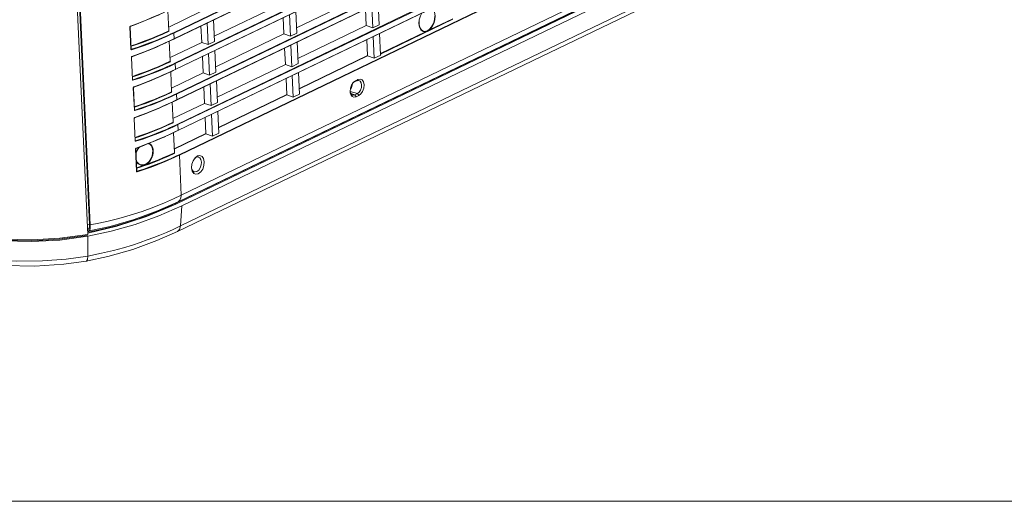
# Model space of a CAD drawing. Header units: millimetres. Extents: x 3925 to 5043, y -86 to 778.
# Tile 83 of 96: x 4832 to 4959, y 280 to 342. Entities that reach past the tile are written whole.
import ezdxf

# ---------------------------------------------------------------- set-up
doc = ezdxf.new("R2010")
doc.units = ezdxf.units.MM
doc.header["$LTSCALE"] = 46.255
doc.linetypes.add('SLD-Solid', pattern=[0])
doc.layers.add('Form', color=7, linetype='CONTINUOUS', lineweight=13)
for name, color, linetype in [('H30-RIGHT-CODXF_CONTINUOUS_LINE', 7, 'CONTINUOUS'), ('H30K-FRONT-CDXF_CONTINUOUS_LINE', 7, 'CONTINUOUS'), ('H30K-TOP-COVDXF_CONTINUOUS_LINE', 7, 'CONTINUOUS')]:
    doc.layers.add(name, color=color, linetype=linetype)

msp = doc.modelspace()

# ---------------------------------------------------------------- linework, layer by layer
at = {"layer": 'Form', "color": 7, "linetype": 'SLD-Solid', "lineweight": 0}
msp.add_line((4483.7114, 280.2171), (5030.1861, 280.2171), dxfattribs=at)
at = {"layer": 'H30-RIGHT-CODXF_CONTINUOUS_LINE', "color": 7, "linetype": 'Continuous', "lineweight": 0}
for p, q in [((4837.8082, 388.0715), (4841.1233, 316.0406)), ((4841.2137, 315.9536), (4837.8986, 387.9865)), ((4948.6239, 387.3784), (4851.9674, 340.8048)), ((4948.6592, 387.3229), (4852.0027, 340.7493)), ((4851.997, 339.9981), (4948.6929, 386.5905)), ((4852.0053, 339.9807), (4948.6618, 386.5544)), ((4948.8053, 383.4356), (4852.1489, 336.862)), ((4948.8406, 383.3802), (4852.1842, 336.8065)), ((4852.1785, 336.0553), (4948.8743, 382.6478)), ((4852.1868, 336.0379), (4948.8433, 382.6116)), ((4948.9868, 379.4929), (4852.3303, 332.9192)), ((4949.0221, 379.4374), (4852.3656, 332.8637)), ((4852.36, 332.1125), (4949.0558, 378.705)), ((4852.3683, 332.0952), (4949.0247, 378.6688)), ((4949.1682, 375.5501), (4852.5118, 328.9764)), ((4949.2036, 375.4946), (4852.5471, 328.9209)), ((4852.5414, 328.1697), (4949.2373, 374.7622)), ((4852.5497, 328.1524), (4949.2062, 374.726)), ((4949.3497, 371.6073), (4852.6932, 325.0336)), ((4949.385, 371.5518), (4852.7286, 324.9782)), ((4949.2212, 365.5148), (4852.5647, 318.9412)), ((4949.6237, 366.366), (4852.9672, 319.7923)), ((4867.872, 341.4273), (4876.6921, 345.6773)), ((4851.3677, 341.0521), (4851.2481, 343.65)), ((4857.2411, 340.3351), (4866.0613, 344.5851)), ((4876.7759, 343.8559), (4876.8735, 341.7345)), ((4877.5859, 344.2462), (4877.715, 341.4399)), ((4878.5343, 341.8346), (4878.4051, 344.641)), ((4851.3459, 341.5247), (4855.4305, 343.4929)), ((4857.2727, 339.6502), (4857.1435, 342.4565)), ((4866.1451, 342.7637), (4866.2427, 340.6423)), ((4866.9551, 343.154), (4867.0842, 340.3476)), ((4867.9035, 340.7424), (4867.7743, 343.5487)), ((4888.0879, 342.5521), (4878.7133, 338.0349)), ((4888.0526, 342.6076), (4885.0731, 341.1719)), ((4846.4698, 338.665), (4846.3378, 341.5342)), ((4846.4891, 338.6812), (4846.3571, 341.5504)), ((4846.3793, 341.6341), (4846.4114, 341.6543)), ((4855.5143, 341.6715), (4855.6119, 339.5501)), ((4856.4534, 339.2554), (4856.3243, 342.0618)), ((4876.8735, 341.7345), (4868.0534, 337.4846)), ((4876.8735, 341.7345), (4877.715, 341.4399)), ((4878.5343, 341.8346), (4877.715, 341.4399)), ((4883.9537, 341.1704), (4883.7696, 341.5209)), ((4851.2986, 339.6456), (4851.6386, 339.8055)), ((4851.3289, 339.6815), (4851.6693, 339.8415)), ((4851.6386, 339.8055), (4852.0053, 339.9807)), ((4851.6693, 339.8415), (4851.997, 339.9981)), ((4852.0364, 340.0169), (4852.0027, 340.7493)), ((4857.4226, 336.3923), (4866.2427, 340.6423)), ((4866.2427, 340.6423), (4867.0842, 340.3476)), ((4867.9035, 340.7424), (4867.0842, 340.3476)), ((4876.9574, 339.9131), (4877.055, 337.7917)), ((4877.7673, 340.3034), (4877.8965, 337.4971)), ((4878.7178, 337.9379), (4878.5906, 340.7001)), ((4884.5429, 340.9164), (4878.71, 338.1059)), ((4884.5142, 340.975), (4884.2152, 341.0142)), ((4846.4864, 338.6762), (4846.5236, 338.6559)), ((4846.4985, 338.6585), (4846.4978, 338.6589)), ((4850.9624, 339.4901), (4851.2986, 339.6456)), ((4850.9924, 339.5258), (4851.3289, 339.6815)), ((4851.5491, 337.1093), (4851.4295, 339.7072)), ((4851.5274, 337.582), (4855.6119, 339.5501)), ((4855.6119, 339.5501), (4856.4534, 339.2554)), ((4857.2727, 339.6502), (4856.4534, 339.2554)), ((4857.4541, 335.7074), (4857.325, 338.5138)), ((4866.3266, 338.8209), (4866.4242, 336.6995)), ((4867.1365, 339.2112), (4867.2657, 336.4049)), ((4868.0849, 336.7996), (4867.9558, 339.606)), ((4846.6513, 334.7222), (4846.5192, 337.5914)), ((4846.6706, 334.7384), (4846.5385, 337.6076)), ((4846.5608, 337.6913), (4846.5929, 337.7115)), ((4855.6957, 337.7287), (4855.7934, 335.6073)), ((4856.6349, 335.3127), (4856.5057, 338.119)), ((4877.0524, 337.8471), (4868.2323, 333.5972)), ((4868.2349, 333.5418), (4877.055, 337.7917)), ((4876.9798, 337.8121), (4877.055, 337.7917)), ((4877.055, 337.7917), (4877.8965, 337.4971)), ((4878.754, 337.9102), (4877.8965, 337.4971)), ((4878.7392, 337.9258), (4878.754, 337.9102)), ((4851.7799, 335.8437), (4852.1868, 336.0379)), ((4851.8106, 335.8797), (4852.1785, 336.0553)), ((4852.2179, 336.0741), (4852.1842, 336.8065)), ((4866.4242, 336.6995), (4857.6041, 332.4496)), ((4866.4242, 336.6995), (4867.2657, 336.4049)), ((4868.0849, 336.7996), (4867.2657, 336.4049)), ((4846.6679, 334.7334), (4846.705, 334.7131)), ((4846.68, 334.7157), (4846.6792, 334.7161)), ((4851.0279, 335.4942), (4851.4031, 335.6671)), ((4851.0578, 335.5298), (4851.4334, 335.7028)), ((4851.4031, 335.6671), (4851.7799, 335.8437)), ((4851.4334, 335.7028), (4851.8106, 335.8797)), ((4851.7306, 333.1665), (4851.611, 335.7645)), ((4851.7088, 333.6392), (4855.7934, 335.6073)), ((4855.7934, 335.6073), (4856.6349, 335.3127)), ((4857.4541, 335.7074), (4856.6349, 335.3127)), ((4866.508, 334.8781), (4866.6056, 332.7567)), ((4867.318, 335.2684), (4867.4471, 332.4621)), ((4868.2664, 332.8568), (4868.1372, 335.6632)), ((4875.4843, 334.587), (4875.8108, 334.7444)), ((4875.8108, 334.7444), (4875.6514, 334.5873)), ((4875.8108, 334.7444), (4876.0956, 334.8008)), ((4846.9075, 330.8039), (4846.7754, 333.6746)), ((4846.9267, 330.8201), (4846.7946, 333.6907)), ((4846.8185, 333.7765), (4846.8514, 333.7971)), ((4855.8772, 333.7859), (4855.9748, 331.6645)), ((4856.8163, 331.3699), (4856.6872, 334.1762)), ((4857.6356, 331.7646), (4857.5064, 334.571)), ((4874.9788, 334.0326), (4875.2063, 334.372)), ((4875.0781, 334.0378), (4875.0926, 334.2023)), ((4875.2063, 334.372), (4875.4843, 334.587)), ((4875.2227, 334.3509), (4875.3249, 334.4299)), ((4875.3249, 334.4299), (4875.6514, 334.5873)), ((4875.4843, 334.587), (4875.3249, 334.4299)), ((4875.6514, 334.5873), (4875.8818, 334.6322)), ((4875.8818, 334.6322), (4875.9343, 334.6225)), ((4852.3993, 332.1313), (4852.3656, 332.8637)), ((4866.6031, 332.8121), (4857.783, 328.5622)), ((4857.7855, 328.5068), (4866.6056, 332.7567)), ((4866.5305, 332.7771), (4866.6056, 332.7567)), ((4866.6056, 332.7567), (4867.4471, 332.4621)), ((4868.2664, 332.8568), (4867.4471, 332.4621)), ((4874.8157, 333.0279), (4874.7974, 333.1942)), ((4875.7281, 332.9221), (4874.7989, 333.2119)), ((4874.8716, 332.8237), (4874.8157, 333.0279)), ((4875.4015, 332.7648), (4874.8971, 332.9221)), ((4875.7281, 332.9221), (4875.4015, 332.7648)), ((4875.5799, 332.5094), (4875.4015, 332.7648)), ((4875.9064, 332.6668), (4875.5799, 332.5094)), ((4875.9064, 332.6668), (4875.7281, 332.9221)), ((4851.3253, 331.6045), (4851.6615, 331.7601)), ((4851.3553, 331.6402), (4851.6918, 331.7959)), ((4851.6615, 331.7601), (4852.0015, 331.9199)), ((4851.6918, 331.7959), (4852.0322, 331.9559)), ((4851.912, 329.2237), (4851.7925, 331.8216)), ((4855.9748, 331.6645), (4851.8903, 329.6964)), ((4852.0015, 331.9199), (4852.3683, 332.0952)), ((4852.0322, 331.9559), (4852.36, 332.1125)), ((4855.9748, 331.6645), (4856.8163, 331.3699)), ((4857.6356, 331.7646), (4856.8163, 331.3699)), ((4847.0142, 326.8366), (4846.8821, 329.7059)), ((4847.0335, 326.8528), (4846.9014, 329.722)), ((4846.9237, 329.8058), (4846.9558, 329.826)), ((4846.9376, 330.7966), (4846.9365, 330.7971)), ((4846.9376, 330.7966), (4846.9367, 330.797)), ((4846.94, 330.8046), (4846.9635, 330.7943)), ((4856.0587, 329.8432), (4856.1563, 327.7217)), ((4856.9978, 327.4271), (4856.8686, 330.2334)), ((4857.817, 327.8218), (4857.6879, 330.6282)), ((4852.5808, 328.1885), (4852.5471, 328.9209)), ((4847.9559, 327.1146), (4847.0679, 326.8276)), ((4847.9856, 327.0568), (4847.0963, 326.7691)), ((4847.9414, 327.5852), (4848.4734, 327.7754)), ((4847.9709, 327.5273), (4848.5034, 327.7177)), ((4851.5068, 327.6618), (4851.8429, 327.8173)), ((4851.5368, 327.6974), (4851.8733, 327.8531)), ((4851.8429, 327.8173), (4852.183, 327.9771)), ((4851.8733, 327.8531), (4852.2137, 328.0131)), ((4852.0935, 325.2809), (4851.9739, 327.8789)), ((4856.1537, 327.7771), (4852.0692, 325.809)), ((4852.0717, 325.7536), (4856.1563, 327.7217)), ((4852.183, 327.9771), (4852.5497, 328.1524)), ((4852.2137, 328.0131), (4852.5414, 328.1697)), ((4856.0811, 327.7422), (4856.1563, 327.7217)), ((4856.1563, 327.7217), (4856.9978, 327.4271)), ((4857.817, 327.8218), (4856.9978, 327.4271)), ((4847.0308, 326.8478), (4847.0679, 326.8276)), ((4847.0429, 326.8301), (4847.0421, 326.8305)), ((4847.1956, 322.8938), (4847.0636, 325.7631)), ((4847.2149, 322.91), (4847.0829, 325.7792)), ((4847.1051, 325.863), (4847.1372, 325.8832)), ((4847.1132, 325.8499), (4847.9108, 326.1488)), ((4847.1372, 325.8832), (4847.9361, 326.1825)), ((4847.2037, 325.4752), (4847.3631, 325.7888)), ((4847.3601, 325.7534), (4847.5717, 326.0217)), ((4847.3631, 325.7888), (4847.5262, 326.0047)), ((4847.9108, 326.1488), (4848.6136, 326.4231)), ((4847.1087, 325.1807), (4847.2037, 325.4752)), ((4847.1163, 325.0526), (4847.1532, 325.2839)), ((4847.1532, 325.2839), (4847.3601, 325.7534)), ((4850.5684, 324.5205), (4851.3087, 324.845)), ((4850.5991, 324.6042), (4851.3112, 324.9175)), ((4851.3087, 324.845), (4852.1253, 325.2238)), ((4851.3112, 324.9175), (4852.0935, 325.2809)), ((4852.9672, 319.7923), (4852.7286, 324.9782)), ((4854.5084, 324.2522), (4854.7613, 324.6296)), ((4854.7086, 324.551), (4854.8917, 324.6926)), ((4854.7613, 324.6296), (4855.0701, 324.8685)), ((4854.8917, 324.6926), (4855.1449, 324.7428)), ((4855.0701, 324.8685), (4855.3866, 324.9312)), ((4855.1449, 324.7428), (4855.2135, 324.7295)), ((4847.6427, 323.7567), (4847.6372, 323.7589)), ((4847.8464, 323.5471), (4848.2577, 323.6924)), ((4848.2577, 323.6924), (4847.9882, 323.6417)), ((4854.3273, 323.1362), (4854.3069, 323.3209)), ((4847.2123, 322.905), (4847.2494, 322.8848)), ((4847.2244, 322.8873), (4847.2236, 322.8877)), ((4854.3893, 322.9093), (4854.3273, 323.1362)), ((4852.9672, 319.7923), (4851.9687, 319.325)), ((4849.9003, 317.7549), (4852.5647, 318.9411)), ((4846.8794, 316.6411), (4849.9003, 317.7549)), ((4841.1233, 316.0406), (4840.8342, 315.9865)), ((4842.3251, 316.1666), (4841.2137, 315.9536)), ((4843.536, 316.4332), (4842.3251, 316.1666)), ((4840.862, 315.3838), (4840.9474, 315.3998)), ((4840.8804, 315.178), (4840.9563, 315.1511)), ((4840.9563, 315.1511), (4840.9925, 315.1524))]:
    msp.add_line(p, q, dxfattribs=at)
for points in [[(4885.3318, 343.9483), (4885.53, 343.7948), (4885.7141, 343.4443), (4885.7932, 342.9892), (4885.7585, 342.4793), (4885.614, 341.9705), (4885.3744, 341.5157), (4885.0731, 341.1719)], [(4846.3873, 341.621), (4847.1849, 341.9199), (4847.8878, 342.1942), (4848.5126, 342.4467), (4849.0702, 342.679), (4849.5689, 342.8923), (4850.0161, 343.088), (4850.4184, 343.2678), (4850.781, 343.4329)], [(4846.4114, 341.6543), (4847.2102, 341.9537), (4847.9142, 342.2284), (4848.5398, 342.4812), (4849.0981, 342.7137), (4849.5975, 342.9273), (4850.0452, 343.1233), (4850.448, 343.3033), (4850.811, 343.4685)], [(4883.7696, 341.5209), (4883.6904, 341.976), (4883.7252, 342.486), (4883.8697, 342.9948), (4884.0454, 343.3285)], [(4884.0615, 343.3362), (4883.8767, 342.9833), (4883.736, 342.4851), (4883.7026, 341.9881), (4883.7791, 341.548), (4883.9557, 341.2116), (4884.2152, 341.0142)], [(4885.7258, 342.9837), (4885.6926, 342.492), (4885.5537, 342.0004), (4885.3239, 341.5616), (4885.028, 341.2226)], [(4846.3378, 341.5342), (4846.3421, 341.5715), (4846.3567, 341.606), (4846.3793, 341.6341)], [(4846.3378, 341.5342), (4846.3538, 341.5432), (4846.3571, 341.5504)], [(4846.3571, 341.5503), (4846.3641, 341.5848), (4846.3853, 341.6137), (4846.3976, 341.6211)], [(4846.3976, 341.6211), (4846.4006, 341.6226), (4846.4093, 341.6346), (4846.4114, 341.6543)], [(4846.4697, 339.1033), (4846.907, 339.2462), (4847.397, 339.4135), (4847.929, 339.6037), (4848.5068, 339.8204), (4849.1331, 340.0672), (4849.8113, 340.3489), (4850.5514, 340.6733), (4851.3677, 341.052)], [(4851.3677, 341.0521), (4851.3774, 341.0184), (4851.3994, 340.9949)], [(4884.5429, 340.9164), (4884.2237, 340.9612), (4883.9537, 341.1704)], [(4885.028, 341.2226), (4884.9591, 341.1639), (4884.8925, 341.1123), (4884.8239, 341.0682), (4884.7512, 341.0327), (4884.6734, 341.0057), (4884.5929, 340.9867), (4884.5142, 340.975)], [(4885.0731, 341.1719), (4885, 341.1236), (4884.9285, 341.0791), (4884.8555, 341.0383), (4884.7804, 341.0018), (4884.7022, 340.9695), (4884.6221, 340.9411), (4884.5429, 340.9164)], [(4885.0731, 341.1719), (4885.0636, 341.1927), (4885.0473, 341.211), (4885.028, 341.2226)], [(4846.4849, 339.0407), (4846.9361, 339.1882), (4847.4266, 339.3557), (4847.959, 339.546), (4848.5373, 339.7628), (4849.164, 340.0099), (4849.8426, 340.2916), (4850.5829, 340.6161), (4851.3994, 340.9949)], [(4850.9235, 340.3196), (4850.5014, 340.1334), (4850.0273, 339.9312), (4849.4921, 339.7115), (4848.8856, 339.4735), (4848.1969, 339.2172), (4847.4115, 338.9429), (4846.5236, 338.6559)], [(4850.9577, 340.2636), (4850.5351, 340.0772), (4850.0605, 339.8747), (4849.5247, 339.6548), (4848.9174, 339.4165), (4848.2277, 339.1598), (4847.4412, 338.8851), (4846.5519, 338.5974)], [(4851.9674, 340.8048), (4851.6443, 340.6508), (4851.3023, 340.4915), (4850.9235, 340.3196)], [(4852.0027, 340.7493), (4851.6793, 340.5952), (4851.3369, 340.4357), (4850.9577, 340.2636)], [(4852.0027, 340.7493), (4851.9974, 340.772), (4851.9847, 340.792), (4851.9674, 340.8048)], [(4852.0364, 340.0169), (4852.0331, 339.9967), (4852.0219, 339.9837), (4852.0053, 339.9807)], [(4884.5429, 340.9164), (4884.5413, 340.941), (4884.5309, 340.9622), (4884.5142, 340.975)], [(4846.4891, 338.6811), (4846.4859, 338.6739), (4846.4698, 338.665)], [(4846.5519, 338.5974), (4846.5217, 338.5952), (4846.4964, 338.6065), (4846.4786, 338.6291), (4846.4698, 338.665)], [(4846.4984, 338.6585), (4846.4968, 338.6595), (4846.4896, 338.676), (4846.4891, 338.6811)], [(4846.5238, 338.6558), (4846.5074, 338.6553), (4846.4985, 338.6585)], [(4846.5521, 338.5974), (4846.548, 338.6206), (4846.5378, 338.6417), (4846.5238, 338.6558)], [(4846.5688, 337.6782), (4847.3664, 337.9771), (4848.0693, 338.2514), (4848.6941, 338.5039), (4849.2517, 338.7362), (4849.7504, 338.9495), (4850.1975, 339.1453), (4850.5998, 339.3251), (4850.9624, 339.4901)], [(4846.5929, 337.7115), (4847.3917, 338.0109), (4848.0956, 338.2856), (4848.7213, 338.5384), (4849.2796, 338.771), (4849.779, 338.9845), (4850.2267, 339.1805), (4850.6294, 339.3605), (4850.9924, 339.5258)], [(4846.5192, 337.5914), (4846.5235, 337.6288), (4846.5381, 337.6632), (4846.5608, 337.6913)], [(4846.5192, 337.5914), (4846.5353, 337.6004), (4846.5385, 337.6076)], [(4846.5385, 337.6074), (4846.5455, 337.642), (4846.5668, 337.6709), (4846.5791, 337.6783)], [(4846.5791, 337.6783), (4846.5821, 337.6798), (4846.5908, 337.6918), (4846.5929, 337.7115)], [(4846.6511, 335.1605), (4847.0885, 335.3035), (4847.5785, 335.4708), (4848.1105, 335.6609), (4848.6883, 335.8776), (4849.3145, 336.1245), (4849.9928, 336.4061), (4850.7328, 336.7305), (4851.5491, 337.1093)], [(4846.6664, 335.0979), (4847.1176, 335.2454), (4847.608, 335.4129), (4848.1405, 335.6032), (4848.7188, 335.8201), (4849.3454, 336.0671), (4850.024, 336.3488), (4850.7644, 336.6733), (4851.5809, 337.0521)], [(4851.1049, 336.3768), (4850.6828, 336.1906), (4850.2088, 335.9884), (4849.6736, 335.7687), (4849.0671, 335.5307), (4848.3783, 335.2744), (4847.593, 335.0002), (4846.705, 334.7131)], [(4851.1391, 336.3208), (4850.7166, 336.1344), (4850.242, 335.932), (4849.7061, 335.712), (4849.0989, 335.4737), (4848.4092, 335.217), (4847.6227, 334.9423), (4846.7334, 334.6546)], [(4852.1489, 336.862), (4851.8258, 336.708), (4851.4837, 336.5487), (4851.1049, 336.3768)], [(4852.1842, 336.8065), (4851.8608, 336.6524), (4851.5184, 336.4929), (4851.1391, 336.3208)], [(4851.5491, 337.1093), (4851.5589, 337.0756), (4851.5809, 337.0521)], [(4852.1842, 336.8065), (4852.1789, 336.8292), (4852.1661, 336.8492), (4852.1489, 336.862)], [(4852.2179, 336.0741), (4852.2146, 336.0539), (4852.2033, 336.0409), (4852.1868, 336.0379)], [(4846.6706, 334.7383), (4846.6674, 334.7312), (4846.6513, 334.7222)], [(4846.7334, 334.6546), (4846.7031, 334.6524), (4846.6779, 334.6637), (4846.66, 334.6863), (4846.6513, 334.7222)], [(4846.6799, 334.7157), (4846.6782, 334.7168), (4846.6711, 334.7332), (4846.6706, 334.7383)], [(4846.7053, 334.713), (4846.6888, 334.7125), (4846.68, 334.7157)], [(4846.7336, 334.6547), (4846.7295, 334.6779), (4846.7193, 334.6989), (4846.7053, 334.713)], [(4846.8273, 333.7636), (4847.6719, 334.082), (4848.4115, 334.3729), (4849.0647, 334.6392), (4849.6438, 334.8829), (4850.1584, 335.1054), (4850.6178, 335.3088), (4851.0279, 335.4942)], [(4846.8514, 333.7971), (4847.6974, 334.1158), (4848.4381, 334.4071), (4849.0922, 334.6738), (4849.672, 334.9178), (4850.1872, 335.1405), (4850.6472, 335.3442), (4851.0578, 335.5298)], [(4876.0956, 334.8008), (4876.3444, 334.6904), (4876.5191, 334.4302), (4876.5933, 334.0596), (4876.5557, 333.6351), (4876.4119, 333.2212), (4876.1838, 332.8812), (4875.9064, 332.6668)], [(4846.7754, 333.6746), (4846.78, 333.7127), (4846.7952, 333.7478), (4846.8185, 333.7765)], [(4846.7754, 333.6746), (4846.7921, 333.6843), (4846.7946, 333.6907)], [(4846.7947, 333.6895), (4846.8009, 333.7234), (4846.8234, 333.7551), (4846.8374, 333.7638)], [(4846.8374, 333.7638), (4846.8404, 333.7652), (4846.8491, 333.7773), (4846.8513, 333.797)], [(4874.7974, 333.1942), (4874.835, 333.6187), (4874.9788, 334.0326)], [(4874.8247, 333.503), (4874.9677, 333.7177), (4875.0781, 334.0378)], [(4875.9343, 334.6225), (4876.0813, 334.5421), (4876.2198, 334.3338), (4876.2786, 334.0384), (4876.2489, 333.7005), (4876.1352, 333.3706), (4875.9525, 333.0963), (4875.7281, 332.9221)], [(4846.9073, 331.2421), (4847.2788, 331.3636), (4847.7681, 331.5308), (4848.2993, 331.7209), (4848.8762, 331.9373), (4849.5012, 332.1838), (4850.178, 332.4649), (4850.9163, 332.7886), (4851.7306, 333.1665)], [(4846.9104, 331.1756), (4847.3079, 331.3056), (4847.7977, 331.473), (4848.3294, 331.6632), (4848.9067, 331.8798), (4849.5321, 332.1264), (4850.2093, 332.4076), (4850.9479, 332.7314), (4851.7623, 333.1093)], [(4851.286, 332.4338), (4850.8662, 332.2487), (4850.3964, 332.0482), (4849.8676, 331.831), (4849.2702, 331.5962), (4848.5938, 331.3439), (4847.8262, 331.0749), (4846.9635, 330.7943)], [(4851.3202, 332.3778), (4850.9, 332.1925), (4850.4296, 331.9918), (4849.9002, 331.7743), (4849.302, 331.5392), (4848.6247, 331.2866), (4847.8559, 331.0171), (4846.992, 330.7359)], [(4852.3303, 332.9192), (4852.006, 332.7646), (4851.6636, 332.6052), (4851.286, 332.4338)], [(4852.3656, 332.8637), (4852.0409, 332.709), (4851.6982, 332.5494), (4851.3202, 332.3778)], [(4851.7306, 333.1665), (4851.7403, 333.1329), (4851.7623, 333.1093)], [(4852.3656, 332.8637), (4852.3603, 332.8864), (4852.3476, 332.9064), (4852.3303, 332.9192)], [(4852.3993, 332.1313), (4852.396, 332.1111), (4852.3848, 332.0981), (4852.3683, 332.0952)], [(4875.1041, 332.7338), (4874.9717, 332.81), (4874.8332, 333.0183), (4874.8295, 333.0317)], [(4875.5799, 332.5094), (4875.2952, 332.453), (4875.0464, 332.5634), (4874.8716, 332.8237)], [(4875.4015, 332.7648), (4875.1711, 332.7198), (4875.1041, 332.7338)], [(4846.9317, 329.7927), (4847.7293, 330.0916), (4848.4322, 330.3659), (4849.057, 330.6184), (4849.6146, 330.8506), (4850.1133, 331.0639), (4850.5605, 331.2597), (4850.9627, 331.4395), (4851.3253, 331.6045)], [(4846.9558, 329.826), (4847.7546, 330.1253), (4848.4585, 330.4), (4849.0842, 330.6529), (4849.6425, 330.8854), (4850.1419, 331.099), (4850.5896, 331.295), (4850.9923, 331.475), (4851.3553, 331.6402)], [(4846.8821, 329.7059), (4846.8864, 329.7432), (4846.901, 329.7776), (4846.9237, 329.8058)], [(4846.8821, 329.7059), (4846.8982, 329.7148), (4846.9014, 329.722)], [(4846.9014, 329.7219), (4846.9084, 329.7564), (4846.9297, 329.7854), (4846.942, 329.7928)], [(4846.9267, 330.82), (4846.9242, 330.8136), (4846.9075, 330.8039)], [(4846.992, 330.7359), (4846.9613, 330.7334), (4846.9355, 330.7444), (4846.9168, 330.7671), (4846.9075, 330.8039)], [(4846.9367, 330.797), (4846.9348, 330.7981), (4846.9273, 330.8143), (4846.9267, 330.82)], [(4846.9638, 330.7942), (4846.9452, 330.7943), (4846.9376, 330.7966)], [(4846.942, 329.7928), (4846.945, 329.7942), (4846.9537, 329.8063), (4846.9558, 329.826)], [(4846.9922, 330.7359), (4846.988, 330.7591), (4846.9778, 330.7801), (4846.9638, 330.7942)], [(4851.4678, 328.4912), (4851.0458, 328.3051), (4850.5717, 328.1028), (4850.0365, 327.8831), (4849.43, 327.6451), (4848.7413, 327.3889), (4847.9559, 327.1146)], [(4851.5021, 328.4352), (4851.0795, 328.2489), (4850.6049, 328.0464), (4850.069, 327.8264), (4849.4618, 327.5881), (4848.7721, 327.3315), (4847.9856, 327.0568)], [(4848.4734, 327.7754), (4849.0512, 327.992), (4849.6774, 328.2389), (4850.3557, 328.5205), (4851.0957, 328.8449), (4851.912, 329.2237)], [(4848.5034, 327.7177), (4849.0817, 327.9345), (4849.7083, 328.1815), (4850.387, 328.4633), (4851.1273, 328.7877), (4851.9438, 329.1666)], [(4852.5118, 328.9764), (4852.1887, 328.8225), (4851.8467, 328.6632), (4851.4678, 328.4912)], [(4852.5471, 328.9209), (4852.2237, 328.7668), (4851.8813, 328.6074), (4851.5021, 328.4352)], [(4851.912, 329.2237), (4851.9218, 329.1901), (4851.9438, 329.1666)], [(4852.5471, 328.9209), (4852.5418, 328.9436), (4852.529, 328.9637), (4852.5118, 328.9764)], [(4847.0007, 327.2706), (4847.4514, 327.4179), (4847.9414, 327.5852)], [(4847.0293, 327.2124), (4847.4805, 327.3599), (4847.9709, 327.5273)], [(4847.9361, 326.1825), (4848.64, 326.4572), (4849.2657, 326.7101), (4849.824, 326.9426), (4850.3233, 327.1562), (4850.771, 327.3522), (4851.1738, 327.5322), (4851.5368, 327.6974)], [(4848.6136, 326.4231), (4849.2385, 326.6756), (4849.796, 326.9078), (4850.2948, 327.1212), (4850.7419, 327.3169), (4851.1442, 327.4967), (4851.5068, 327.6618)], [(4852.5808, 328.1885), (4852.5775, 328.1684), (4852.5662, 328.1553), (4852.5497, 328.1524)], [(4847.0335, 326.8527), (4847.0303, 326.8456), (4847.0142, 326.8366)], [(4847.0963, 326.7691), (4847.0661, 326.7668), (4847.0408, 326.7781), (4847.0229, 326.8007), (4847.0142, 326.8366)], [(4847.0428, 326.8302), (4847.0411, 326.8312), (4847.034, 326.8476), (4847.0335, 326.8527)], [(4847.0682, 326.8274), (4847.0517, 326.827), (4847.0429, 326.8301)], [(4847.0636, 325.7631), (4847.0679, 325.8004), (4847.0825, 325.8348), (4847.1051, 325.863)], [(4847.0636, 325.7631), (4847.0797, 325.772), (4847.0829, 325.7792)], [(4847.0965, 326.7691), (4847.0924, 326.7923), (4847.0822, 326.8133), (4847.0682, 326.8274)], [(4847.0829, 325.7791), (4847.0899, 325.8136), (4847.1111, 325.8426), (4847.1234, 325.85)], [(4847.1234, 325.85), (4847.1265, 325.8514), (4847.1351, 325.8635), (4847.1372, 325.8832)], [(4848.7289, 326.4697), (4848.7923, 326.4486), (4848.9503, 326.342), (4849.071, 326.2084), (4849.1592, 326.0599), (4849.2202, 325.9051), (4849.2616, 325.7348), (4849.2838, 325.5324)], [(4848.7953, 326.4965), (4848.8621, 326.4722), (4849.0176, 326.3606), (4849.1366, 326.2236), (4849.2238, 326.0724), (4849.2843, 325.9151), (4849.3257, 325.742), (4849.3479, 325.5365)], [(4852.6932, 325.0336), (4852.3702, 324.8797), (4852.0281, 324.7204), (4851.6493, 324.5484), (4851.2272, 324.3623), (4850.7532, 324.1601), (4850.218, 323.9404), (4849.6115, 323.7024), (4848.9227, 323.4461), (4848.1374, 323.1718), (4847.2494, 322.8848)], [(4852.7286, 324.9782), (4852.4052, 324.824), (4852.0627, 324.6646), (4851.6835, 324.4924), (4851.2609, 324.3061), (4850.7863, 324.1036), (4850.2505, 323.8836), (4849.6432, 323.6453), (4848.9535, 323.3887), (4848.167, 323.114), (4847.2778, 322.8263)], [(4849.2838, 325.5324), (4849.2696, 325.2104), (4849.1951, 324.8703), (4849.0409, 324.501), (4848.8023, 324.1535), (4848.5141, 323.8953), (4848.227, 323.7512), (4847.9654, 323.7026), (4847.919, 323.7022)], [(4848.1524, 323.5845), (4848.6849, 323.7749), (4849.2631, 323.9917), (4849.8898, 324.2387), (4850.5684, 324.5205)], [(4849.3479, 325.5365), (4849.339, 325.2522), (4849.2855, 324.9549), (4849.176, 324.633), (4849.0012, 324.3078), (4848.7699, 324.0224), (4848.511, 323.814), (4848.2577, 323.6924)], [(4848.2577, 323.6924), (4848.7768, 323.8774), (4849.3383, 324.09), (4849.9445, 324.3309), (4850.5991, 324.6042)], [(4852.0935, 325.2809), (4852.1033, 325.2473), (4852.1253, 325.2238)], [(4852.7286, 324.9782), (4852.7232, 325.0008), (4852.7105, 325.0209), (4852.6932, 325.0336)], [(4855.2135, 324.7295), (4855.366, 324.6446), (4855.5213, 324.4132), (4855.5873, 324.0839)], [(4855.3866, 324.9312), (4855.663, 324.8085), (4855.8571, 324.5193), (4855.9396, 324.1076)], [(4847.5585, 323.7431), (4847.4014, 323.8571), (4847.2795, 323.9943), (4847.1895, 324.1435)], [(4847.1955, 323.3325), (4847.4623, 323.4186), (4847.8464, 323.5471)], [(4847.2107, 323.2696), (4847.662, 323.4171), (4848.1524, 323.5845)], [(4847.6427, 323.7567), (4847.5266, 323.8144), (4847.2401, 324.111)], [(4847.9882, 323.6417), (4847.754, 323.6656), (4847.5585, 323.7431)], [(4847.919, 323.7022), (4847.738, 323.7261), (4847.6427, 323.7567)], [(4854.3069, 323.3209), (4854.3486, 323.7924), (4854.5084, 324.2522)], [(4855.9396, 324.1076), (4855.8978, 323.6361), (4855.738, 323.1763), (4855.4847, 322.7984), (4855.1763, 322.5601), (4854.8599, 322.4974), (4854.5834, 322.6201), (4854.3893, 322.9093)], [(4855.5873, 324.0839), (4855.5538, 323.7068), (4855.4261, 323.3389), (4855.2234, 323.0366), (4854.9767, 322.8459), (4854.7235, 322.7957), (4854.6549, 322.809)], [(4847.2149, 322.91), (4847.2117, 322.9028), (4847.1956, 322.8938)], [(4847.2778, 322.8263), (4847.2475, 322.824), (4847.2223, 322.8353), (4847.2044, 322.8579), (4847.1956, 322.8938)], [(4847.2243, 322.8874), (4847.2226, 322.8884), (4847.2154, 322.9048), (4847.2149, 322.91)], [(4847.2497, 322.8846), (4847.2332, 322.8842), (4847.2244, 322.8873)], [(4847.2779, 322.8263), (4847.2739, 322.8495), (4847.2636, 322.8706), (4847.2497, 322.8846)], [(4854.6549, 322.809), (4854.5024, 322.8939), (4854.347, 323.1253), (4854.3428, 323.1405)], [(4852.5647, 318.9412), (4852.7652, 319.0966), (4852.9247, 319.4013), (4852.9672, 319.7923)], [(4851.9687, 319.325), (4850.7922, 318.8094), (4849.4107, 318.2515), (4847.9102, 317.7028), (4846.3702, 317.2004), (4844.8868, 316.7737), (4843.536, 316.4332)], [(4840.9474, 315.3998), (4840.973, 315.4082), (4841.0633, 315.5196), (4841.1156, 315.7403), (4841.1233, 316.0406)], [(4841.0887, 315.1729), (4843.7797, 315.7464), (4846.8794, 316.6411)], [(4841.1779, 315.4245), (4841.2039, 315.5772), (4841.216, 315.7555), (4841.2137, 315.9536)], [(4840.9925, 315.1524), (4841.0261, 315.1633), (4841.0875, 315.2142), (4841.1386, 315.3022), (4841.1779, 315.4245)]]:
    msp.add_lwpolyline(points, dxfattribs=at)
msp.add_ellipse((4878.7537, 337.9577), major_axis=(0.0199, 0.049), ratio=0.611812, start_param=2.216664, end_param=3.73593331, dxfattribs=at)
at = {"layer": 'H30K-FRONT-CDXF_CONTINUOUS_LINE', "color": 7, "linetype": 'Continuous', "lineweight": 0}
for p, q in [((4837.5225, 387.9453), (4840.8926, 314.7173)), ((4840.8133, 314.5721), (4837.2237, 314.0888)), ((4840.8926, 314.7173), (4837.2756, 314.2294)), ((4840.8068, 314.7134), (4840.8133, 314.5721))]:
    msp.add_line(p, q, dxfattribs=at)
for points in [[(4837.2756, 314.2294), (4833.6691, 314.0315), (4829.9644, 314.1151), (4826.0605, 314.5039)], [(4837.2237, 314.0888), (4833.659, 313.8955), (4830.0012, 313.9814), (4826.1419, 314.3689)]]:
    msp.add_lwpolyline(points, dxfattribs=at)
at = {"layer": 'H30K-TOP-COVDXF_CONTINUOUS_LINE', "color": 7, "linetype": 'Continuous', "lineweight": 0}
for p, q in [((4948.9168, 365.3329), (4852.2604, 318.7593)), ((4852.2655, 318.6478), (4948.922, 365.2214)), ((4853.0301, 318.4254), (4949.6866, 364.999)), ((4949.1385, 361.6849), (4852.4821, 315.1113)), ((4949.5405, 362.3975), (4852.884, 315.8238)), ((4848.4845, 317.0229), (4852.2655, 318.6478)), ((4853.0301, 318.4254), (4850.053, 317.1106)), ((4852.2604, 318.7593), (4851.245, 318.2844)), ((4852.2604, 318.7593), (4852.2494, 318.8008)), ((4852.2604, 318.7593), (4852.2655, 318.6478)), ((4852.884, 315.8238), (4853.0301, 318.4254)), ((4852.884, 315.8238), (4851.932, 315.3776)), ((4840.9033, 314.4865), (4837.2862, 313.9985)), ((4840.9401, 315.1569), (4840.873, 315.1436)), ((4841.9777, 315.2233), (4840.8911, 315.0083)), ((4843.9102, 315.1227), (4840.9033, 314.4865)), ((4840.9065, 311.93), (4840.9033, 314.4865))]:
    msp.add_line(p, q, dxfattribs=at)
for points in [[(4851.245, 318.2844), (4850.1371, 317.7987), (4848.817, 317.2637)], [(4840.8963, 314.8969), (4844.6656, 315.7691), (4848.4845, 317.0229)], [(4848.817, 317.2637), (4847.3256, 316.7154), (4845.8047, 316.2165), (4844.3917, 315.8065), (4843.1256, 315.4824), (4841.9777, 315.2233)], [(4850.053, 317.1106), (4846.9994, 316.0037), (4843.9102, 315.1227)], [(4852.4821, 315.1113), (4852.747, 315.3547), (4852.884, 315.8238)], [(4840.6991, 311.2693), (4843.4774, 311.8543), (4846.7036, 312.7775), (4849.8349, 313.9314), (4852.482, 315.1112)], [(4851.932, 315.3776), (4851.048, 314.9853), (4850.2164, 314.6355), (4849.4165, 314.3163), (4848.5841, 314.0021), (4847.6714, 313.6782), (4846.6598, 313.3444), (4845.517, 312.9984), (4844.2058, 312.6418), (4842.6844, 312.2809), (4840.9065, 311.93)], [(4840.9065, 311.93), (4838.1174, 311.5293), (4835.0262, 311.2924), (4831.6794, 311.2721), (4828.6807, 311.4543), (4826.1961, 311.7432), (4824.0939, 312.0823), (4822.2869, 312.4412), (4820.723, 312.8011), (4819.3586, 313.1517)], [(4837.2862, 313.9985), (4833.6798, 313.8006), (4829.975, 313.8842), (4826.0712, 314.2731)], [(4818.6121, 312.819), (4822.1643, 311.9004), (4826.1375, 311.1543), (4830.1276, 310.7218), (4834.0551, 310.6267), (4837.7893, 310.8592), (4840.6989, 311.2692)], [(4840.6991, 311.2693), (4840.7246, 311.277), (4840.8586, 311.4877), (4840.9065, 311.93)]]:
    msp.add_lwpolyline(points, dxfattribs=at)

doc.saveas('drawing.dxf')
